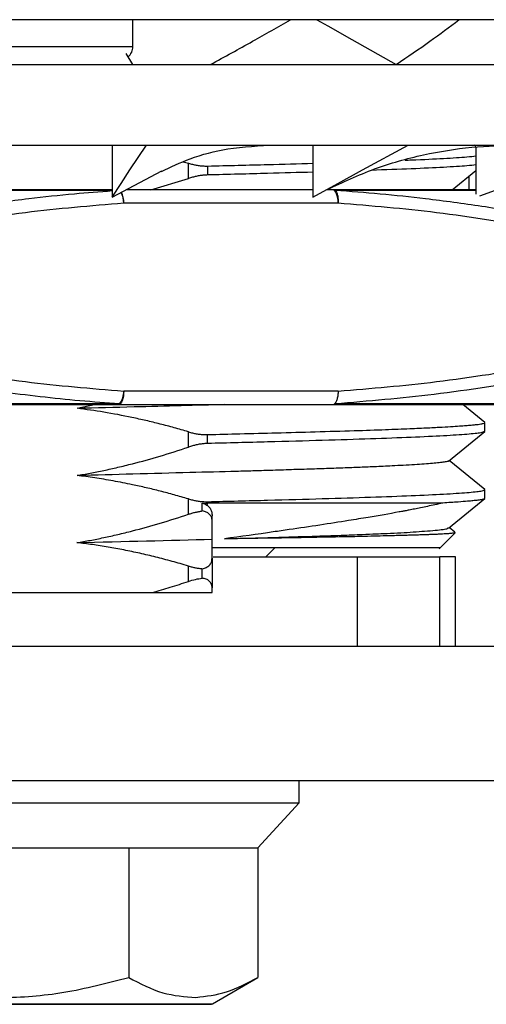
# Model space of a CAD drawing. Header units: millimetres. Extents: x 2502 to 2892, y 1247 to 1516.
# Tile 16 of 21: x 2724 to 2734, y 1424 to 1446. Entities that reach past the tile are written whole.
import ezdxf

# ---------------------------------------------------------------- set-up
doc = ezdxf.new("R2010")
doc.units = ezdxf.units.MM
doc.layers.add('粗实线层', color=7, linetype='Continuous', lineweight=35)

msp = doc.modelspace()

# ---------------------------------------------------------------- linework, layer by layer
at = {"layer": '粗实线层', "color": 7, "linetype": 'Continuous', "lineweight": 25}
for p, q in [((2745.113, 1445.695), (2701.113, 1445.695)), ((2726.095, 1445.095), (2726.095, 1445.695)), ((2720.135, 1445.095), (2726.092, 1445.095)), ((2725.938, 1444.942), (2726.084, 1444.695)), ((2723.113, 1444.695), (2744.593, 1444.695)), ((2723.113, 1442.895), (2744.593, 1442.895)), ((2725.552, 1442.895), (2725.628, 1442.883)), ((2725.628, 1442.895), (2725.628, 1441.729)), ((2730.117, 1442.895), (2730.117, 1441.729)), ((2733.762, 1442.862), (2733.721, 1442.895)), ((2733.762, 1442.85), (2733.762, 1441.798)), ((2727.216, 1442.518), (2727.334, 1442.488)), ((2727.334, 1442.145), (2727.334, 1442.488)), ((2727.762, 1442.426), (2727.762, 1442.226)), ((2733.229, 1441.895), (2733.762, 1442.329)), ((2725.628, 1441.729), (2726.74, 1442.315)), ((2726.493, 1441.895), (2727.334, 1442.145)), ((2733.607, 1442.203), (2733.607, 1441.895)), ((2730.117, 1441.895), (2725.944, 1441.895)), ((2730.566, 1441.895), (2730.422, 1441.895)), ((2730.681, 1441.595), (2725.888, 1441.595)), ((2730.681, 1437.395), (2725.888, 1437.395)), ((2725.792, 1437.11), (2717.099, 1437.11)), ((2724.843, 1437.012), (2725.237, 1437.095)), ((2725.773, 1437.095), (2730.566, 1437.095)), ((2735.951, 1437.11), (2730.617, 1437.11)), ((2733.964, 1436.694), (2733.471, 1437.095)), ((2733.963, 1436.496), (2733.963, 1436.693)), ((2727.334, 1436.146), (2727.334, 1436.487)), ((2727.762, 1436.226), (2727.762, 1436.425)), ((2733.15, 1435.834), (2733.964, 1436.496)), ((2733.961, 1435.198), (2733.164, 1435.846)), ((2733.963, 1435.197), (2733.946, 1435.202)), ((2733.964, 1435.196), (2733.962, 1435.197)), ((2733.963, 1434.997), (2733.963, 1435.195)), ((2727.334, 1434.645), (2727.334, 1434.988)), ((2727.645, 1434.895), (2727.762, 1434.895)), ((2727.645, 1434.718), (2727.645, 1434.895)), ((2727.762, 1434.895), (2727.743, 1434.85)), ((2727.762, 1434.895), (2727.762, 1434.926)), ((2733.147, 1434.331), (2733.965, 1434.996)), ((2727.863, 1434.5), (2727.863, 1434.611)), ((2732.943, 1433.875), (2733.301, 1434.233)), ((2733.289, 1434.246), (2733.166, 1434.346)), ((2733.282, 1434.237), (2733.301, 1434.233)), ((2727.863, 1433.663), (2727.863, 1434.089)), ((2729.063, 1433.695), (2729.263, 1433.895)), ((2727.863, 1433.663), (2727.863, 1433)), ((2727.886, 1433.695), (2731.113, 1433.695)), ((2731.113, 1431.695), (2731.113, 1433.695)), ((2731.113, 1433.695), (2732.959, 1433.695)), ((2732.959, 1431.695), (2732.959, 1433.695)), ((2733.309, 1433.695), (2732.959, 1433.695)), ((2733.309, 1431.695), (2733.309, 1433.695)), ((2727.334, 1433.145), (2727.334, 1433.488)), ((2727.645, 1433.218), (2727.645, 1433.429)), ((2720.113, 1432.896), (2726.536, 1432.896)), ((2720.077, 1431.695), (2735.086, 1431.695)), ((2715.113, 1428.695), (2735.086, 1428.695)), ((2729.813, 1428.195), (2729.813, 1428.695)), ((2716.413, 1428.195), (2729.813, 1428.195)), ((2728.887, 1427.195), (2729.813, 1428.195)), ((2726, 1427.195), (2726, 1424.295)), ((2728.887, 1427.195), (2728.887, 1424.295)), ((2727.871, 1423.709), (2728.89, 1424.297))]:
    msp.add_line(p, q, dxfattribs=at)
at = {"layer": '粗实线层', "color": 8, "linetype": 'Continuous', "lineweight": 25}
for p, q in [((2726.092, 1445.095), (2726.092, 1445.695)), ((2726.092, 1445.095), (2726.095, 1445.095)), ((2725.628, 1441.881), (2721.132, 1441.881)), ((2733.762, 1441.881), (2730.617, 1441.881)), ((2718.356, 1423.709), (2727.871, 1423.709))]:
    msp.add_line(p, q, dxfattribs=at)
at = {"layer": '粗实线层', "color": 7, "linetype": 'Continuous', "lineweight": 25, "flags": 128}
for points in [[(2730.204, 1445.695), (2730.448, 1445.558), (2730.987, 1445.254), (2731.977, 1444.695)], [(2725.628, 1441.729), (2725.828, 1442.033), (2726.027, 1442.337), (2726.394, 1442.895)], [(2730.117, 1441.729), (2730.673, 1442.033), (2731.229, 1442.337), (2732.249, 1442.895)], [(2733.85, 1441.761), (2734.607, 1442.033), (2735.452, 1442.337), (2737.003, 1442.895)], [(2730.681, 1441.595), (2730.679, 1441.654), (2730.672, 1441.71), (2730.661, 1441.762), (2730.647, 1441.808), (2730.63, 1441.845), (2730.61, 1441.873), (2730.588, 1441.89), (2730.566, 1441.895)], [(2725.888, 1437.395), (2725.886, 1437.337), (2725.88, 1437.281), (2725.869, 1437.229), (2725.855, 1437.183), (2725.837, 1437.146), (2725.817, 1437.118), (2725.796, 1437.101), (2725.773, 1437.095)]]:
    msp.add_lwpolyline(points, dxfattribs=at)
at = {"layer": '粗实线层', "color": 8, "linetype": 'Continuous', "lineweight": 25}
for centre, radius, start, end in [((2725.791, 1445.095), 0.301, 309.9628, 0.0523), ((2725.321, 1441.58), 0.568, 1.513, 26.9288), ((2725.345, 1441.614), 0.544, 358.0128, 24.9315)]:
    msp.add_arc(centre, radius, start, end, dxfattribs=at)
at = {"layer": '粗实线层', "color": 7, "linetype": 'Continuous', "lineweight": 25}
for centre, radius, start, end in [((2725.795, 1445.095), 0.3, 309.2307, 360), ((2730.565, 1441.794), 0.101, 58.732, 89.3583), ((2725.456, 1437.383), 0.433, 320.9362, 1.6589), ((2725.769, 1437.12), 0.0247, 280.272, 337.116), ((2730.564, 1437.15), 0.0548, 272.0008, 312.2031), ((2730.565, 1437.197), 0.101, 270.6418, 301.268), ((2727.821, 1423.795), 0.1, 270, 300)]:
    msp.add_arc(centre, radius, start, end, dxfattribs=at)
for points, knots in [([(2727.83, 1444.695), (2728.146, 1444.868), (2728.76, 1445.203), (2729.337, 1445.535), (2729.616, 1445.695)], [0, 0, 0, 0, 0.515811, 1, 1, 1, 1]), ([(2731.977, 1444.695), (2732.235, 1444.868), (2732.734, 1445.202), (2733.171, 1445.535), (2733.383, 1445.695)], [0, 0, 0, 0, 0.51611, 1, 1, 1, 1]), ([(2726.73, 1442.303), (2726.94, 1442.403), (2727.4, 1442.623), (2728.244, 1442.847), (2728.922, 1442.878), (2729.288, 1442.895)], [0, 0, 0, 0, 0.279259, 0.611896, 1, 1, 1, 1]), ([(2730.437, 1441.9), (2730.783, 1442.063), (2731.466, 1442.384), (2732.561, 1442.688), (2733.644, 1442.868), (2734.366, 1442.886), (2734.717, 1442.895)], [0, 0, 0, 0, 0.267398, 0.526525, 0.769732, 1, 1, 1, 1]), ([(2732.182, 1442.557), (2732.227, 1442.559), (2732.577, 1442.572), (2733.053, 1442.596), (2733.552, 1442.626), (2733.702, 1442.645), (2733.762, 1442.652)], [0, 0, 0, 0, 0.051629, 0.40898, 0.766331, 1, 1, 1, 1]), ([(2727.334, 1442.488), (2727.363, 1442.479), (2727.422, 1442.463), (2727.51, 1442.445), (2727.596, 1442.432), (2727.681, 1442.425), (2727.735, 1442.426), (2727.762, 1442.426)], [0, 0, 0, 0, 0.205432, 0.4062, 0.604225, 0.801492, 1, 1, 1, 1]), ([(2727.762, 1442.426), (2728.221, 1442.437), (2729.06, 1442.458), (2729.788, 1442.479), (2730.117, 1442.488)], [0, 0, 0, 0, 0.547207, 1, 1, 1, 1]), ([(2733.762, 1442.452), (2733.702, 1442.445), (2733.551, 1442.426), (2733.062, 1442.396), (2732.359, 1442.362), (2731.733, 1442.34), (2731.423, 1442.329)], [0, 0, 0, 0, 0.179935, 0.455109, 0.730283, 1, 1, 1, 1]), ([(2727.762, 1442.226), (2727.735, 1442.225), (2727.681, 1442.223), (2727.596, 1442.212), (2727.51, 1442.196), (2727.422, 1442.174), (2727.363, 1442.155), (2727.334, 1442.145)], [0, 0, 0, 0, 0.197426, 0.394197, 0.592274, 0.793591, 1, 1, 1, 1]), ([(2730.117, 1442.288), (2729.788, 1442.279), (2729.06, 1442.258), (2728.221, 1442.237), (2727.762, 1442.226)], [0, 0, 0, 0, 0.452793, 1, 1, 1, 1]), ([(2725.628, 1441.895), (2724.952, 1441.895), (2723.54, 1441.895), (2722.021, 1441.895), (2721.228, 1441.895), (2721.161, 1441.895)], [0, 0, 0, 0, 0.457365, 0.95402, 1, 1, 1, 1]), ([(2733.762, 1441.895), (2733.292, 1441.895), (2732.35, 1441.895), (2731.161, 1441.895), (2730.566, 1441.895)], [0, 0, 0, 0, 0.498797, 1, 1, 1, 1]), ([(2735.176, 1441.318), (2734.749, 1441.389), (2733.904, 1441.53), (2732.719, 1441.686), (2731.626, 1441.805), (2730.952, 1441.856), (2730.617, 1441.881)], [0, 0, 0, 0, 0.282629, 0.55853, 0.780411, 1, 1, 1, 1]), ([(2730.617, 1441.881), (2730.628, 1441.869), (2730.648, 1441.844), (2730.67, 1441.775), (2730.683, 1441.69), (2730.681, 1441.627), (2730.681, 1441.595)], [0, 0, 0, 0, 0.246067, 0.499999, 0.75, 1, 1, 1, 1]), ([(2725.888, 1441.595), (2725.154, 1441.534), (2723.635, 1441.406), (2722.129, 1441.16), (2721.351, 1441.033)], [0, 0, 0, 0, 0.483501, 1, 1, 1, 1]), ([(2735.218, 1441.033), (2734.44, 1441.16), (2732.934, 1441.406), (2731.415, 1441.534), (2730.681, 1441.595)], [0, 0, 0, 0, 0.516491, 1, 1, 1, 1]), ([(2721.351, 1437.958), (2722.129, 1437.831), (2723.635, 1437.585), (2725.154, 1437.457), (2725.888, 1437.395)], [0, 0, 0, 0, 0.516489, 1, 1, 1, 1]), ([(2730.681, 1437.395), (2731.415, 1437.457), (2732.934, 1437.585), (2734.44, 1437.831), (2735.218, 1437.958)], [0, 0, 0, 0, 0.483506, 1, 1, 1, 1]), ([(2725.792, 1437.11), (2725.497, 1437.132), (2724.906, 1437.176), (2724.016, 1437.268), (2723.212, 1437.367), (2722.494, 1437.468), (2721.861, 1437.565), (2721.438, 1437.637), (2721.225, 1437.673)], [0, 0, 0, 0, 0.19268, 0.386634, 0.583365, 0.720549, 0.859315, 1, 1, 1, 1]), ([(2735.176, 1437.673), (2734.394, 1437.545), (2732.881, 1437.299), (2731.355, 1437.172), (2730.617, 1437.11)], [0, 0, 0, 0, 0.516827, 1, 1, 1, 1]), ([(2717.14, 1437.095), (2717.814, 1437.095), (2719.169, 1437.095), (2721.356, 1437.095), (2723.584, 1437.095), (2725.047, 1437.095), (2725.773, 1437.095)], [0, 0, 0, 0, 0.248295, 0.5, 0.751705, 1, 1, 1, 1]), ([(2728.144, 1437.095), (2727.823, 1437.087), (2727.173, 1437.07), (2726.065, 1437.04), (2725.271, 1437.021), (2724.843, 1437.01)], [0, 0, 0, 0, 0.3106582, 0.6286045, 1, 1, 1, 1]), ([(2730.566, 1437.095), (2731.158, 1437.095), (2732.35, 1437.095), (2733.832, 1437.095), (2735.06, 1437.095), (2735.597, 1437.095), (2735.864, 1437.095)], [0, 0, 0, 0, 0.248295, 0.5, 0.751705, 1, 1, 1, 1]), ([(2727.334, 1436.487), (2727.228, 1436.518), (2727.018, 1436.579), (2726.701, 1436.662), (2726.387, 1436.739), (2725.968, 1436.831), (2725.455, 1436.93), (2725.043, 1436.985), (2724.843, 1437.012)], [0, 0, 0, 0, 0.129585, 0.257878, 0.384932, 0.510799, 0.76266, 1, 1, 1, 1]), ([(2727.762, 1436.425), (2728.006, 1436.431), (2728.535, 1436.445), (2729.344, 1436.466), (2730.208, 1436.489), (2731.026, 1436.513), (2731.726, 1436.536), (2732.269, 1436.558), (2732.686, 1436.577), (2733.005, 1436.593), (2733.248, 1436.608), (2733.43, 1436.62), (2733.573, 1436.63), (2733.687, 1436.64), (2733.778, 1436.65), (2733.846, 1436.658), (2733.895, 1436.666), (2733.94, 1436.676), (2733.964, 1436.685), (2733.961, 1436.692), (2733.961, 1436.693)], [0, 0, 0, 0, 0.066828, 0.1450384, 0.2346282, 0.3336905, 0.4221882, 0.500118, 0.5664324, 0.625572, 0.6775359, 0.7223234, 0.7599336, 0.7993301, 0.8358235, 0.8694134, 0.9001, 0.9278829, 0.9846289, 1, 1, 1, 1]), ([(2727.333, 1436.486), (2727.363, 1436.478), (2727.422, 1436.461), (2727.51, 1436.443), (2727.596, 1436.431), (2727.681, 1436.424), (2727.735, 1436.425), (2727.762, 1436.425)], [0, 0, 0, 0, 0.206297, 0.407507, 0.605533, 0.80236, 1, 1, 1, 1]), ([(2733.939, 1436.49), (2733.926, 1436.481), (2733.895, 1436.462), (2733.589, 1436.43), (2733.071, 1436.396), (2732.344, 1436.362), (2731.433, 1436.328), (2730.352, 1436.294), (2729.13, 1436.26), (2728.218, 1436.238), (2727.762, 1436.226)], [0, 0, 0, 0, 0.096328, 0.225424, 0.35452, 0.483616, 0.612712, 0.741808, 0.870904, 1, 1, 1, 1]), ([(2727.762, 1436.226), (2727.735, 1436.225), (2727.681, 1436.223), (2727.596, 1436.212), (2727.51, 1436.196), (2727.422, 1436.174), (2727.363, 1436.155), (2727.334, 1436.146)], [0, 0, 0, 0, 0.197132, 0.393755, 0.591835, 0.793302, 1, 1, 1, 1]), ([(2724.843, 1435.512), (2724.941, 1435.528), (2725.141, 1435.563), (2725.445, 1435.624), (2725.76, 1435.694), (2726.181, 1435.797), (2726.709, 1435.942), (2727.123, 1436.077), (2727.334, 1436.146)], [0, 0, 0, 0, 0.115878, 0.236494, 0.361908, 0.492174, 0.742034, 1, 1, 1, 1]), ([(2733.149, 1435.838), (2733.146, 1435.835), (2733.135, 1435.825), (2733.061, 1435.811), (2732.945, 1435.795), (2732.796, 1435.78), (2732.613, 1435.765), (2732.395, 1435.751), (2732.152, 1435.738), (2731.855, 1435.723), (2731.521, 1435.706), (2731.193, 1435.693), (2730.94, 1435.683), (2730.739, 1435.675), (2730.532, 1435.668), (2730.317, 1435.661), (2730.096, 1435.654), (2729.869, 1435.647), (2729.562, 1435.637), (2729.2, 1435.625), (2728.789, 1435.612), (2728.201, 1435.596), (2727.322, 1435.576), (2726.127, 1435.541), (2725.263, 1435.52), (2724.843, 1435.51)], [0, 0, 0, 0, 0.033552, 0.087591, 0.133553, 0.179174, 0.223688, 0.268156, 0.312581, 0.351362, 0.407752, 0.451942, 0.474665, 0.497387, 0.520108, 0.542825, 0.565539, 0.588247, 0.610517, 0.654898, 0.689635, 0.721077, 0.807715, 0.906589, 1, 1, 1, 1]), ([(2727.334, 1434.988), (2727.228, 1435.018), (2727.018, 1435.079), (2726.704, 1435.162), (2726.392, 1435.238), (2726.042, 1435.316), (2725.658, 1435.391), (2725.245, 1435.461), (2724.975, 1435.495), (2724.843, 1435.512)], [0, 0, 0, 0, 0.129448, 0.257087, 0.382967, 0.507144, 0.67911, 0.843346, 1, 1, 1, 1]), ([(2727.762, 1434.926), (2728.218, 1434.937), (2729.13, 1434.96), (2730.352, 1434.994), (2731.433, 1435.028), (2732.344, 1435.062), (2733.071, 1435.096), (2733.591, 1435.13), (2733.909, 1435.163), (2733.941, 1435.184), (2733.956, 1435.195)], [0, 0, 0, 0, 0.126174, 0.252349, 0.378523, 0.504698, 0.630872, 0.757046, 0.883221, 1, 1, 1, 1]), ([(2727.334, 1434.987), (2727.363, 1434.979), (2727.422, 1434.963), (2727.51, 1434.945), (2727.596, 1434.932), (2727.681, 1434.926), (2727.735, 1434.926), (2727.762, 1434.926)], [0, 0, 0, 0, 0.205792, 0.406749, 0.604777, 0.80186, 1, 1, 1, 1]), ([(2727.645, 1434.895), (2727.663, 1434.889), (2727.699, 1434.876), (2727.728, 1434.859), (2727.743, 1434.85)], [0, 0, 0, 0, 0.493149, 1, 1, 1, 1]), ([(2727.743, 1434.85), (2727.755, 1434.842), (2727.778, 1434.826), (2727.806, 1434.795), (2727.835, 1434.751), (2727.859, 1434.69), (2727.862, 1434.638), (2727.863, 1434.611)], [0, 0, 0, 0, 0.141611, 0.287592, 0.439918, 0.712909, 1, 1, 1, 1]), ([(2733.025, 1434.896), (2732.503, 1434.896), (2731.772, 1434.896), (2729.98, 1434.895), (2728.921, 1434.895), (2727.762, 1434.895)], [0, 0, 0, 0, 0.5, 0.5, 1, 1, 1, 1]), ([(2733.024, 1434.896), (2732.965, 1434.883), (2732.854, 1434.858), (2732.686, 1434.822), (2732.534, 1434.79), (2732.398, 1434.763), (2732.281, 1434.74), (2732.183, 1434.721), (2732.106, 1434.707), (2731.846, 1434.659), (2731.461, 1434.592), (2730.862, 1434.494), (2730.277, 1434.402), (2729.707, 1434.319), (2729.004, 1434.216), (2728.508, 1434.147), (2728.138, 1434.096)], [0, 0, 0, 0, 0.05162, 0.097576, 0.137927, 0.172722, 0.202003, 0.225804, 0.244152, 0.257069, 0.411467, 0.501764, 0.627455, 0.752574, 0.815201, 1, 1, 1, 1]), ([(2733.954, 1434.989), (2733.941, 1434.984), (2733.917, 1434.974), (2733.819, 1434.96), (2733.705, 1434.947), (2733.562, 1434.934), (2733.354, 1434.917), (2733.144, 1434.903), (2733.025, 1434.896)], [0, 0, 0, 0, 0.184891, 0.354745, 0.48944, 0.607485, 0.777677, 1, 1, 1, 1]), ([(2724.841, 1434.011), (2724.939, 1434.027), (2725.139, 1434.061), (2725.444, 1434.123), (2725.76, 1434.193), (2726.183, 1434.297), (2726.711, 1434.441), (2727.124, 1434.577), (2727.334, 1434.645)], [0, 0, 0, 0, 0.115562, 0.236277, 0.362207, 0.493409, 0.743206, 1, 1, 1, 1]), ([(2727.334, 1434.645), (2727.36, 1434.654), (2727.413, 1434.671), (2727.492, 1434.691), (2727.569, 1434.707), (2727.62, 1434.714), (2727.645, 1434.718)], [0, 0, 0, 0, 0.256689, 0.508457, 0.755988, 1, 1, 1, 1]), ([(2727.863, 1434.501), (2727.862, 1434.516), (2727.861, 1434.545), (2727.849, 1434.584), (2727.83, 1434.62), (2727.795, 1434.659), (2727.739, 1434.698), (2727.676, 1434.711), (2727.645, 1434.718)], [0, 0, 0, 0, 0.143472, 0.281131, 0.414813, 0.546525, 0.778725, 1, 1, 1, 1]), ([(2727.864, 1434.087), (2727.864, 1434.156), (2727.863, 1434.293), (2727.863, 1434.432), (2727.863, 1434.501)], [0, 0, 0, 0, 0.501469, 1, 1, 1, 1]), ([(2728.138, 1434.096), (2728.514, 1434.106), (2729.211, 1434.126), (2730.069, 1434.153), (2730.719, 1434.175), (2731.186, 1434.193), (2731.504, 1434.206), (2731.677, 1434.214), (2731.753, 1434.217), (2731.769, 1434.218), (2731.774, 1434.218), (2731.774, 1434.218), (2731.775, 1434.218), (2731.775, 1434.218), (2731.775, 1434.218), (2731.992, 1434.227), (2732.294, 1434.244), (2732.639, 1434.27), (2732.868, 1434.287), (2733.03, 1434.305), (2733.141, 1434.324), (2733.131, 1434.333), (2733.128, 1434.337)], [0, 0, 0, 0, 0.131156, 0.243293, 0.336329, 0.41025, 0.465074, 0.50082, 0.506777, 0.509308, 0.509604, 0.50975, 0.509768, 0.509777, 0.509778, 0.509781, 0.637116, 0.707891, 0.790817, 0.876386, 0.958104, 1, 1, 1, 1]), ([(2733.301, 1434.233), (2733.298, 1434.232), (2733.293, 1434.229), (2733.272, 1434.224), (2733.241, 1434.22), (2733.2, 1434.215), (2733.149, 1434.211), (2733.088, 1434.207), (2733.018, 1434.202), (2732.939, 1434.198), (2732.851, 1434.194), (2732.755, 1434.19), (2732.651, 1434.187), (2732.539, 1434.183), (2732.419, 1434.179), (2732.293, 1434.175), (2732.159, 1434.172), (2732.019, 1434.168), (2731.863, 1434.165), (2731.577, 1434.157), (2731.241, 1434.148), (2730.746, 1434.138), (2730.217, 1434.128), (2729.549, 1434.116), (2728.946, 1434.107), (2728.49, 1434.1), (2728.236, 1434.096), (2728.138, 1434.095)], [0, 0, 0, 0, 0.031468, 0.062699, 0.093693, 0.124451, 0.154972, 0.185257, 0.215307, 0.245123, 0.274703, 0.30405, 0.333163, 0.362042, 0.390689, 0.419102, 0.447284, 0.475234, 0.502952, 0.535878, 0.628283, 0.665821, 0.756162, 0.846372, 0.917051, 0.968249, 1, 1, 1, 1]), ([(2727.334, 1433.488), (2727.212, 1433.524), (2726.97, 1433.594), (2726.608, 1433.688), (2726.248, 1433.773), (2725.892, 1433.848), (2725.539, 1433.913), (2725.189, 1433.968), (2724.957, 1433.997), (2724.841, 1434.011)], [0, 0, 0, 0, 0.14921, 0.296159, 0.440929, 0.583607, 0.724282, 0.863047, 1, 1, 1, 1]), ([(2732.963, 1433.895), (2732.962, 1433.895), (2732.96, 1433.895), (2732.944, 1433.895), (2732.918, 1433.895), (2732.881, 1433.895), (2732.834, 1433.895), (2732.776, 1433.895), (2732.707, 1433.895), (2732.547, 1433.895), (2732.222, 1433.895), (2731.619, 1433.895), (2730.861, 1433.895), (2730.142, 1433.895), (2729.558, 1433.895), (2729.159, 1433.895), (2728.743, 1433.895), (2728.313, 1433.895), (2728.013, 1433.895), (2727.863, 1433.895)], [0, 0, 0, 0, 0.030805, 0.061513, 0.092156, 0.122768, 0.153381, 0.184029, 0.214745, 0.245562, 0.37276, 0.500008, 0.627206, 0.754455, 0.803691, 0.852728, 0.901702, 0.950747, 1, 1, 1, 1]), ([(2727.645, 1433.429), (2727.661, 1433.433), (2727.693, 1433.44), (2727.736, 1433.458), (2727.773, 1433.48), (2727.816, 1433.518), (2727.856, 1433.577), (2727.861, 1433.634), (2727.863, 1433.663)], [0, 0, 0, 0, 0.112163, 0.225264, 0.341393, 0.462494, 0.72402, 1, 1, 1, 1]), ([(2727.334, 1433.488), (2727.36, 1433.481), (2727.412, 1433.466), (2727.491, 1433.449), (2727.569, 1433.436), (2727.619, 1433.431), (2727.645, 1433.429)], [0, 0, 0, 0, 0.254453, 0.504669, 0.75254, 1, 1, 1, 1]), ([(2726.536, 1432.896), (2726.667, 1432.934), (2726.935, 1433.013), (2727.199, 1433.101), (2727.334, 1433.145)], [0, 0, 0, 0, 0.492046, 1, 1, 1, 1]), ([(2727.334, 1433.145), (2727.334, 1433.145), (2727.386, 1433.163), (2727.491, 1433.194), (2727.594, 1433.21), (2727.645, 1433.218)], [0, 0, 0, 0, 0.000101, 0.509511, 1, 1, 1, 1]), ([(2727.863, 1433), (2727.863, 1433.015), (2727.861, 1433.045), (2727.849, 1433.085), (2727.829, 1433.122), (2727.793, 1433.161), (2727.737, 1433.198), (2727.675, 1433.211), (2727.645, 1433.218)], [0, 0, 0, 0, 0.146006, 0.286176, 0.42246, 0.556983, 0.783043, 1, 1, 1, 1]), ([(2720.227, 1424.295), (2720.716, 1424.169), (2721.671, 1423.923), (2723.13, 1423.811), (2724.58, 1423.928), (2725.518, 1424.171), (2726, 1424.295)], [0, 0, 0, 0, 0.2585889, 0.5041164, 0.7455484, 1, 1, 1, 1]), ([(2726, 1424.295), (2726.252, 1424.162), (2726.745, 1423.902), (2727.254, 1423.867), (2727.502, 1423.85)], [0, 0, 0, 0, 0.5119802, 1, 1, 1, 1]), ([(2727.502, 1423.85), (2727.732, 1423.876), (2728.201, 1423.93), (2728.655, 1424.172), (2728.887, 1424.295)], [0, 0, 0, 0, 0.489539, 1, 1, 1, 1]), ([(2723.113, 1423.695), (2723.526, 1423.695), (2724.367, 1423.695), (2725.541, 1423.695), (2726.56, 1423.695), (2727.019, 1423.695), (2727.245, 1423.695)], [0, 0, 0, 0, 0.245467, 0.5, 0.754533, 1, 1, 1, 1]), ([(2727.245, 1423.695), (2727.372, 1423.695), (2727.627, 1423.695), (2727.787, 1423.695), (2727.811, 1423.695), (2727.82, 1423.695)], [0, 0, 0, 0, 0.394245, 0.788373, 1, 1, 1, 1])]:
    msp.add_open_spline(points, degree=3, knots=knots, dxfattribs=at)
at = {"layer": '粗实线层', "color": 8, "linetype": 'Continuous', "lineweight": 25}
msp.add_open_spline([(2725.628, 1441.868), (2725.347, 1441.846), (2724.725, 1441.799), (2723.685, 1441.686), (2722.498, 1441.529), (2721.653, 1441.389), (2721.225, 1441.318)], degree=3, knots=[0, 0, 0, 0, 0.191047, 0.421473, 0.707251, 1, 1, 1, 1], dxfattribs=at)
at = {"layer": '粗实线层', "color": 7, "linetype": 'Continuous', "lineweight": 25}
for points in [[(2730.681, 1437.395), (2730.68, 1437.364), (2730.677, 1437.301), (2730.66, 1437.216), (2730.634, 1437.147), (2730.612, 1437.122), (2730.601, 1437.11)], [(2724.841, 1434.012), (2725.897, 1434.037), (2726.922, 1434.062), (2727.864, 1434.087)], [(2726.536, 1432.896), (2726.993, 1432.896), (2727.437, 1432.896), (2727.863, 1432.895)], [(2727.863, 1432.895), (2727.864, 1432.93), (2727.864, 1432.965), (2727.863, 1433)], [(2723.113, 1427.195), (2723.62, 1427.195), (2724.633, 1427.195), (2725.544, 1427.195), (2726, 1427.195)], [(2726, 1427.195), (2726.223, 1427.195), (2726.669, 1427.195), (2727.255, 1427.195), (2727.774, 1427.195), (2728.045, 1427.195), (2728.18, 1427.195)], [(2728.18, 1427.195), (2728.385, 1427.195), (2728.794, 1427.195), (2728.856, 1427.195), (2728.887, 1427.195)]]:
    msp.add_open_spline(points, degree=3, dxfattribs=at)

doc.saveas('drawing.dxf')
